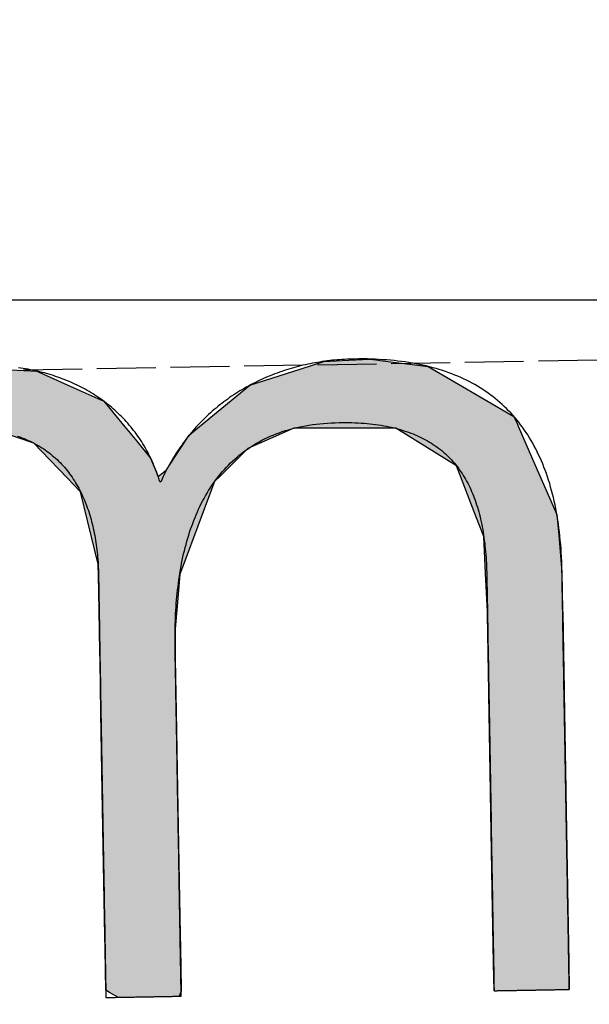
# Model space of a CAD drawing. Extents: x 562 to 7231, y 5667 to 12426.
# Tile 10 of 76: x 3162 to 3211, y 8056 to 8140. Entities that reach past the tile are written whole.
import ezdxf

# ---------------------------------------------------------------- set-up
doc = ezdxf.new("R2010")
doc.units = 0
doc.linetypes.add('GEN3', pattern=[6.25, 5, -1.25])
doc.layers.get('0').update_dxf_attribs({"linetype": 'CONTINUOUS'})
for name, color, linetype in [('3', 6, 'GEN3'), ('5', 3, 'CONTINUOUS'), ('LOGO', 7, 'CONTINUOUS')]:
    doc.layers.add(name, color=color, linetype=linetype)

# ---------------------------------------------------------------- blocks, each defined once
blk = doc.blocks.new('*U38')
at = {"layer": 'LOGO', "color": 30, "linetype": 'CONTINUOUS'}
for p, q in [((2.813, 7.694), (3.015, 7.752)), ((3.015, 7.752), (3.042, 7.759)), ((3.042, 7.759), (3.157, 7.752)), ((3.157, 7.752), (4.045, 7.694)), ((7.287, 7.667), (7.566, 7.752)), ((7.566, 7.752), (7.79, 7.759)), ((7.79, 7.759), (8.127, 7.77)), ((8.127, 7.77), (8.205, 7.759)), ((8.205, 7.759), (8.257, 7.752)), ((8.257, 7.752), (8.845, 7.667)), ((2.06, 7.482), (2.813, 7.694)), ((4.045, 7.694), (4.497, 7.482)), ((6.653, 7.474), (7.287, 7.667)), ((8.845, 7.667), (9.162, 7.474)), ((0.001, 7.533), (0.181, 7.555)), ((0.001, 7.309), (0.001, 7.533)), ((0.845, 7.555), (0.845, 7.533)), ((0.845, 7.533), (0.85, 7.309)), ((1.842, 7.311), (2.06, 7.482)), ((4.497, 7.482), (4.86, 7.311)), ((6.099, 7.034), (6.653, 7.474)), ((9.162, 7.474), (9.885, 7.034)), ((0.001, 7.286), (0.001, 7.309)), ((0.001, 6.803), (0.001, 7.286)), ((0.85, 7.309), (0.85, 7.286)), ((0.85, 7.286), (0.85, 6.803)), ((1.434, 6.99), (1.842, 7.311)), ((4.86, 7.311), (5.115, 6.99)), ((5.98, 6.939), (6.099, 7.034)), ((9.885, 7.034), (9.925, 6.939)), ((1.277, 6.846), (1.316, 6.897)), ((1.316, 6.897), (1.401, 6.964)), ((1.401, 6.964), (1.434, 6.99)), ((2.53, 6.897), (2.292, 6.846)), ((2.84, 6.964), (2.53, 6.897)), ((3.996, 6.812), (3.56, 6.964)), ((5.115, 6.99), (5.136, 6.964)), ((5.136, 6.964), (5.257, 6.812)), ((5.9, 6.876), (5.98, 6.939)), ((7.185, 6.939), (7.036, 6.876)), ((8.433, 6.916), (7.185, 6.939)), ((9.17, 6.443), (8.433, 6.916)), ((9.925, 6.939), (9.934, 6.916)), ((9.934, 6.916), (10.131, 6.443)), ((0.001, 6.712), (0.001, 6.803)), ((0.85, 6.803), (0.85, 6.712)), ((1.046, 6.535), (1.277, 6.846)), ((2.292, 6.846), (1.767, 6.535)), ((4.188, 6.604), (3.996, 6.812)), ((5.257, 6.812), (5.423, 6.604)), ((5.779, 6.698), (5.9, 6.876)), ((7.036, 6.876), (6.617, 6.698)), ((0.001, 6.295), (0.001, 6.712)), ((0.85, 6.712), (0.85, 6.295)), ((5.614, 6.454), (5.779, 6.698)), ((6.617, 6.698), (6.362, 6.454)), ((1.025, 6.507), (1.046, 6.535)), ((1.767, 6.535), (1.75, 6.507)), ((4.399, 6.376), (4.188, 6.604)), ((5.423, 6.604), (5.511, 6.376)), ((0.9, 6.291), (1.025, 6.507)), ((1.75, 6.507), (1.612, 6.291)), ((5.511, 6.376), (5.614, 6.454)), ((6.362, 6.454), (6.28, 6.376)), ((9.397, 5.823), (9.17, 6.443)), ((10.131, 6.443), (10.39, 5.823)), ((0.001, 6.281), (0.001, 6.295)), ((0.001, 5.503), (0.001, 6.281)), ((0.85, 6.295), (0.878, 6.281)), ((0.893, 6.281), (0.9, 6.291)), ((1.606, 6.281), (1.111, 5.503)), ((1.612, 6.291), (1.606, 6.281)), ((4.468, 6.301), (4.399, 6.376)), ((4.557, 6.205), (4.468, 6.301)), ((6.202, 6.301), (6.163, 6.205)), ((6.28, 6.376), (6.202, 6.301)), ((4.757, 5.314), (4.557, 6.205)), ((6.163, 6.205), (5.811, 5.314)), ((9.489, 5.571), (9.397, 5.823)), ((10.39, 5.823), (10.408, 5.571)), ((9.503, 5.116), (9.489, 5.571)), ((10.408, 5.571), (10.44, 5.116)), ((0.001, 5.329), (0.001, 5.503)), ((1.111, 5.503), (1.086, 5.329)), ((0.001, 4.204), (0.001, 5.329)), ((1.086, 5.329), (0.923, 4.204)), ((4.758, 5.172), (4.757, 5.314)), ((5.811, 5.314), (5.754, 5.172)), ((4.759, 4.976), (4.758, 5.172)), ((5.754, 5.172), (5.734, 4.976)), ((9.517, 4.651), (9.503, 5.116)), ((10.44, 5.116), (10.44, 4.651)), ((4.759, 4.505), (4.759, 4.976)), ((5.734, 4.976), (5.686, 4.505)), ((9.518, 4.612), (9.517, 4.651)), ((9.518, 3.669), (9.518, 4.612)), ((10.44, 4.651), (10.44, 4.612)), ((10.44, 4.612), (10.44, 3.669)), ((4.759, 4.232), (4.759, 4.505)), ((5.686, 4.505), (5.683, 4.232)), ((4.759, 4.133), (4.759, 4.232)), ((5.683, 4.232), (5.682, 4.133)), ((0.001, 3.797), (0.001, 4.204)), ((0.923, 4.204), (0.923, 3.797)), ((4.759, 3.491), (4.759, 4.133)), ((5.682, 4.133), (5.682, 3.491)), ((0.001, 2.974), (0.001, 3.797)), ((0.923, 3.797), (0.923, 2.974)), ((9.518, 3.638), (9.518, 3.669)), ((9.518, 2.442), (9.518, 3.638)), ((10.44, 3.669), (10.44, 3.638)), ((10.44, 3.638), (10.44, 2.442)), ((4.759, 2.536), (4.759, 3.491)), ((5.682, 3.491), (5.682, 2.536)), ((0.001, 1.752), (0.001, 2.974)), ((0.923, 2.974), (0.923, 1.752)), ((4.759, 1.85), (4.759, 2.536)), ((5.682, 2.536), (5.682, 1.85)), ((9.518, 2.421), (9.518, 2.442)), ((9.518, 1.24), (9.518, 2.421)), ((10.44, 2.442), (10.44, 2.421)), ((10.44, 2.421), (10.44, 1.24)), ((4.759, 0.756), (4.759, 1.85)), ((5.682, 1.85), (5.682, 0.756)), ((0.001, 0.978), (0.001, 1.752)), ((0.923, 1.752), (0.923, 0.978)), ((9.518, 1.229), (9.518, 1.24)), ((9.518, 0.336), (9.518, 1.229)), ((10.44, 1.24), (10.44, 1.229)), ((10.44, 1.229), (10.44, 0.336)), ((0.001, 0.45), (0.001, 0.978)), ((0.923, 0.978), (0.923, 0.45)), ((4.759, 0.594), (4.759, 0.756)), ((5.682, 0.756), (5.682, 0.594)), ((4.759, 0.089), (4.759, 0.594)), ((5.682, 0.594), (5.682, 0.089)), ((0.001, 0.251), (0.001, 0.45)), ((0.923, 0.45), (0.923, 0.251)), ((0.001, 0.095), (0.001, 0.251)), ((0.923, 0.251), (0.923, 0.095)), ((9.518, 0.333), (9.518, 0.336)), ((9.518, 0), (9.518, 0.333)), ((10.44, 0.336), (10.44, 0.333)), ((10.44, 0.333), (10.44, 0)), ((0.001, 0), (0.001, 0.095)), ((0.923, 0.095), (0.923, 0)), ((4.806, 0.06), (4.759, 0.089)), ((4.904, 0), (4.806, 0.06)), ((5.682, 0.06), (5.659, 0)), ((5.682, 0.089), (5.682, 0.06))]:
    blk.add_line(p, q, dxfattribs=at)
at = {"layer": 'LOGO', "color": 30, "linetype": 'CONTINUOUS', "extrusion": (0, 0, -1)}
for points in [[(-3.015, 7.752), (-4.045, 7.694), (-2.813, 7.694)], [(-3.042, 7.759), (-3.157, 7.752), (-3.015, 7.752)], [(-3.015, 7.752), (-3.157, 7.752), (-4.045, 7.694)], [(-7.566, 7.752), (-8.845, 7.667), (-7.287, 7.667)], [(-7.79, 7.759), (-8.257, 7.752), (-7.566, 7.752)], [(-7.566, 7.752), (-8.257, 7.752), (-8.845, 7.667)], [(-8.127, 7.77), (-8.205, 7.759), (-7.79, 7.759)], [(-7.79, 7.759), (-8.205, 7.759), (-8.257, 7.752)], [(-2.813, 7.694), (-4.497, 7.482), (-2.06, 7.482)], [(-2.813, 7.694), (-4.045, 7.694), (-4.497, 7.482)], [(-7.287, 7.667), (-9.162, 7.474), (-6.653, 7.474)], [(-7.287, 7.667), (-8.845, 7.667), (-9.162, 7.474)], [(-0.181, 7.555), (-0.845, 7.533), (-0.001, 7.533)], [(-0.001, 7.533), (-0.85, 7.309), (-0.001, 7.309)], [(-0.001, 7.533), (-0.845, 7.533), (-0.85, 7.309)], [(-0.181, 7.555), (-0.845, 7.555), (-0.845, 7.533)], [(-2.06, 7.482), (-4.86, 7.311), (-1.842, 7.311)], [(-2.06, 7.482), (-4.497, 7.482), (-4.86, 7.311)], [(-6.653, 7.474), (-9.885, 7.034), (-6.099, 7.034)], [(-6.653, 7.474), (-9.162, 7.474), (-9.885, 7.034)], [(-0.001, 7.309), (-0.85, 7.286), (-0.001, 7.286)], [(-0.001, 7.309), (-0.85, 7.309), (-0.85, 7.286)], [(-0.001, 7.286), (-0.85, 6.803), (-0.001, 6.803)], [(-0.001, 7.286), (-0.85, 7.286), (-0.85, 6.803)], [(-1.842, 7.311), (-5.115, 6.99), (-1.434, 6.99)], [(-1.842, 7.311), (-4.86, 7.311), (-5.115, 6.99)], [(-6.099, 7.034), (-9.925, 6.939), (-5.98, 6.939)], [(-6.099, 7.034), (-9.885, 7.034), (-9.925, 6.939)], [(-1.316, 6.897), (-2.292, 6.846), (-1.277, 6.846)], [(-1.401, 6.964), (-2.53, 6.897), (-1.316, 6.897)], [(-1.316, 6.897), (-2.53, 6.897), (-2.292, 6.846)], [(-1.434, 6.99), (-2.84, 6.964), (-1.401, 6.964)], [(-1.401, 6.964), (-2.84, 6.964), (-2.53, 6.897)], [(-1.434, 6.99), (-2.96, 6.99), (-2.84, 6.964)], [(-2.96, 6.99), (-5.136, 6.964), (-3.56, 6.964)], [(-2.96, 6.99), (-5.115, 6.99), (-5.136, 6.964)], [(-3.56, 6.964), (-5.257, 6.812), (-3.996, 6.812)], [(-3.56, 6.964), (-5.136, 6.964), (-5.257, 6.812)], [(-5.98, 6.939), (-7.036, 6.876), (-5.9, 6.876)], [(-5.98, 6.939), (-7.185, 6.939), (-7.036, 6.876)], [(-7.185, 6.939), (-9.934, 6.916), (-8.433, 6.916)], [(-7.185, 6.939), (-9.925, 6.939), (-9.934, 6.916)], [(-8.433, 6.916), (-10.131, 6.443), (-9.17, 6.443)], [(-8.433, 6.916), (-9.934, 6.916), (-10.131, 6.443)], [(-0.001, 6.803), (-0.85, 6.712), (-0.001, 6.712)], [(-0.001, 6.803), (-0.85, 6.803), (-0.85, 6.712)], [(-1.277, 6.846), (-1.767, 6.535), (-1.046, 6.535)], [(-1.277, 6.846), (-2.292, 6.846), (-1.767, 6.535)], [(-3.996, 6.812), (-5.423, 6.604), (-4.188, 6.604)], [(-3.996, 6.812), (-5.257, 6.812), (-5.423, 6.604)], [(-5.9, 6.876), (-6.617, 6.698), (-5.779, 6.698)], [(-5.9, 6.876), (-7.036, 6.876), (-6.617, 6.698)], [(-0.001, 6.712), (-0.85, 6.295), (-0.001, 6.295)], [(-0.001, 6.712), (-0.85, 6.712), (-0.85, 6.295)], [(-5.779, 6.698), (-6.362, 6.454), (-5.614, 6.454)], [(-5.779, 6.698), (-6.617, 6.698), (-6.362, 6.454)], [(-1.046, 6.535), (-1.75, 6.507), (-1.025, 6.507)], [(-1.046, 6.535), (-1.767, 6.535), (-1.75, 6.507)], [(-4.188, 6.604), (-5.511, 6.376), (-4.399, 6.376)], [(-4.188, 6.604), (-5.423, 6.604), (-5.511, 6.376)], [(-1.025, 6.507), (-1.612, 6.291), (-0.9, 6.291)], [(-1.025, 6.507), (-1.75, 6.507), (-1.612, 6.291)], [(-5.614, 6.454), (-6.28, 6.376), (-5.511, 6.376)], [(-5.614, 6.454), (-6.362, 6.454), (-6.28, 6.376)], [(-9.17, 6.443), (-10.39, 5.823), (-9.397, 5.823)], [(-9.17, 6.443), (-10.131, 6.443), (-10.39, 5.823)], [(-0.001, 6.295), (-0.878, 6.281), (-0.001, 6.281)], [(-0.001, 6.295), (-0.85, 6.295), (-0.878, 6.281)], [(-0.001, 6.281), (-1.111, 5.503), (-0.001, 5.503)], [(-0.001, 6.281), (-1.606, 6.281), (-1.111, 5.503)], [(-0.9, 6.291), (-1.606, 6.281), (-0.893, 6.281)], [(-0.9, 6.291), (-1.612, 6.291), (-1.606, 6.281)], [(-4.399, 6.376), (-6.202, 6.301), (-4.468, 6.301)], [(-4.399, 6.376), (-6.28, 6.376), (-6.202, 6.301)], [(-4.468, 6.301), (-6.163, 6.205), (-4.557, 6.205)], [(-4.468, 6.301), (-6.202, 6.301), (-6.163, 6.205)], [(-4.557, 6.205), (-5.811, 5.314), (-4.757, 5.314)], [(-4.557, 6.205), (-6.163, 6.205), (-5.811, 5.314)], [(-9.397, 5.823), (-10.408, 5.571), (-9.489, 5.571)], [(-9.397, 5.823), (-10.39, 5.823), (-10.408, 5.571)], [(-9.489, 5.571), (-10.44, 5.116), (-9.503, 5.116)], [(-9.489, 5.571), (-10.408, 5.571), (-10.44, 5.116)], [(-0.001, 5.503), (-1.086, 5.329), (-0.001, 5.329)], [(-0.001, 5.503), (-1.111, 5.503), (-1.086, 5.329)], [(-0.001, 5.329), (-0.923, 4.204), (-0.001, 4.204)], [(-0.001, 5.329), (-1.086, 5.329), (-0.923, 4.204)], [(-4.757, 5.314), (-5.754, 5.172), (-4.758, 5.172)], [(-4.757, 5.314), (-5.811, 5.314), (-5.754, 5.172)], [(-4.758, 5.172), (-5.734, 4.976), (-4.759, 4.976)], [(-4.758, 5.172), (-5.754, 5.172), (-5.734, 4.976)], [(-9.503, 5.116), (-10.44, 4.651), (-9.517, 4.651)], [(-9.503, 5.116), (-10.44, 5.116), (-10.44, 4.651)], [(-4.759, 4.976), (-5.686, 4.505), (-4.759, 4.505)], [(-4.759, 4.976), (-5.734, 4.976), (-5.686, 4.505)], [(-9.517, 4.651), (-10.44, 4.612), (-9.518, 4.612)], [(-9.517, 4.651), (-10.44, 4.651), (-10.44, 4.612)], [(-9.518, 4.612), (-10.44, 3.669), (-9.518, 3.669)], [(-9.518, 4.612), (-10.44, 4.612), (-10.44, 3.669)], [(-4.759, 4.505), (-5.683, 4.232), (-4.759, 4.232)], [(-4.759, 4.505), (-5.686, 4.505), (-5.683, 4.232)], [(-4.759, 4.232), (-5.682, 4.133), (-4.759, 4.133)], [(-4.759, 4.232), (-5.683, 4.232), (-5.682, 4.133)], [(-0.001, 4.204), (-0.923, 3.797), (-0.001, 3.797)], [(-0.001, 4.204), (-0.923, 4.204), (-0.923, 3.797)], [(-4.759, 4.133), (-5.682, 3.491), (-4.759, 3.491)], [(-4.759, 4.133), (-5.682, 4.133), (-5.682, 3.491)], [(-0.001, 3.797), (-0.923, 2.974), (-0.001, 2.974)], [(-0.001, 3.797), (-0.923, 3.797), (-0.923, 2.974)], [(-9.518, 3.669), (-10.44, 3.638), (-9.518, 3.638)], [(-9.518, 3.669), (-10.44, 3.669), (-10.44, 3.638)], [(-9.518, 3.638), (-10.44, 2.442), (-9.518, 2.442)], [(-9.518, 3.638), (-10.44, 3.638), (-10.44, 2.442)], [(-4.759, 3.491), (-5.682, 2.536), (-4.759, 2.536)], [(-4.759, 3.491), (-5.682, 3.491), (-5.682, 2.536)], [(-0.001, 2.974), (-0.923, 1.752), (-0.001, 1.752)], [(-0.001, 2.974), (-0.923, 2.974), (-0.923, 1.752)], [(-4.759, 2.536), (-5.682, 1.85), (-4.759, 1.85)], [(-4.759, 2.536), (-5.682, 2.536), (-5.682, 1.85)], [(-9.518, 2.442), (-10.44, 2.421), (-9.518, 2.421)], [(-9.518, 2.442), (-10.44, 2.442), (-10.44, 2.421)], [(-9.518, 2.421), (-10.44, 1.24), (-9.518, 1.24)], [(-9.518, 2.421), (-10.44, 2.421), (-10.44, 1.24)], [(-4.759, 1.85), (-5.682, 0.756), (-4.759, 0.756)], [(-4.759, 1.85), (-5.682, 1.85), (-5.682, 0.756)], [(-0.001, 1.752), (-0.923, 0.978), (-0.001, 0.978)], [(-0.001, 1.752), (-0.923, 1.752), (-0.923, 0.978)], [(-9.518, 1.24), (-10.44, 1.229), (-9.518, 1.229)], [(-9.518, 1.24), (-10.44, 1.24), (-10.44, 1.229)], [(-9.518, 1.229), (-10.44, 0.336), (-9.518, 0.336)], [(-9.518, 1.229), (-10.44, 1.229), (-10.44, 0.336)], [(-0.001, 0.978), (-0.923, 0.45), (-0.001, 0.45)], [(-0.001, 0.978), (-0.923, 0.978), (-0.923, 0.45)], [(-4.759, 0.756), (-5.682, 0.594), (-4.759, 0.594)], [(-4.759, 0.756), (-5.682, 0.756), (-5.682, 0.594)], [(-4.759, 0.594), (-5.682, 0.089), (-4.759, 0.089)], [(-4.759, 0.594), (-5.682, 0.594), (-5.682, 0.089)], [(-0.001, 0.45), (-0.923, 0.251), (-0.001, 0.251)], [(-0.001, 0.45), (-0.923, 0.45), (-0.923, 0.251)], [(-0.001, 0.251), (-0.923, 0.095), (-0.001, 0.095)], [(-0.001, 0.251), (-0.923, 0.251), (-0.923, 0.095)], [(-9.518, 0.336), (-10.44, 0.333), (-9.518, 0.333)], [(-9.518, 0.336), (-10.44, 0.336), (-10.44, 0.333)], [(-9.518, 0.333), (-10.44, 0), (-9.518, 0)], [(-9.518, 0.333), (-10.44, 0.333), (-10.44, 0)], [(-0.001, 0.095), (-0.923, 0), (-0.001, 0)], [(-0.001, 0.095), (-0.923, 0.095), (-0.923, 0)], [(-4.759, 0.089), (-5.682, 0.06), (-4.806, 0.06)], [(-4.759, 0.089), (-5.682, 0.089), (-5.682, 0.06)], [(-4.806, 0.06), (-5.659, 0), (-4.904, 0)], [(-4.806, 0.06), (-5.682, 0.06), (-5.659, 0)]]:
    blk.add_solid(points, dxfattribs=at)
blk = doc.blocks.new('KLAUS')
at = {"layer": 'LOGO'}
blk.add_polyline3d([(3.796, 6.901, 0), (3.823, 6.891, 0), (3.849, 6.881, 0), (3.876, 6.87, 0), (3.901, 6.859, 0), (3.926, 6.847, 0), (3.951, 6.835, 0), (3.976, 6.823, 0), (4, 6.81, 0), (4.023, 6.796, 0), (4.047, 6.783, 0), (4.069, 6.768, 0), (4.092, 6.754, 0), (4.114, 6.739, 0), (4.135, 6.724, 0), (4.156, 6.708, 0), (4.177, 6.692, 0), (4.197, 6.675, 0), (4.217, 6.658, 0), (4.237, 6.641, 0), (4.256, 6.623, 0), (4.275, 6.605, 0), (4.293, 6.587, 0), (4.311, 6.568, 0), (4.329, 6.549, 0), (4.346, 6.53, 0), (4.363, 6.51, 0), (4.379, 6.49, 0), (4.395, 6.47, 0), (4.411, 6.449, 0), (4.426, 6.428, 0), (4.441, 6.407, 0), (4.456, 6.385, 0), (4.47, 6.363, 0), (4.484, 6.341, 0), (4.497, 6.318, 0), (4.51, 6.295, 0), (4.523, 6.272, 0), (4.535, 6.248, 0), (4.547, 6.225, 0), (4.559, 6.2, 0), (4.57, 6.176, 0), (4.581, 6.152, 0), (4.592, 6.127, 0), (4.602, 6.102, 0), (4.612, 6.076, 0), (4.622, 6.05, 0), (4.631, 6.025, 0), (4.64, 5.998, 0), (4.649, 5.972, 0), (4.657, 5.945, 0), (4.665, 5.918, 0), (4.672, 5.891, 0), (4.679, 5.864, 0), (4.686, 5.837, 0), (4.693, 5.809, 0), (4.699, 5.781, 0), (4.705, 5.753, 0), (4.711, 5.724, 0), (4.716, 5.696, 0), (4.721, 5.667, 0), (4.726, 5.638, 0), (4.73, 5.609, 0), (4.734, 5.58, 0), (4.738, 5.55, 0), (4.741, 5.52, 0), (4.745, 5.491, 0), (4.747, 5.461, 0), (4.75, 5.43, 0), (4.752, 5.4, 0), (4.754, 5.37, 0), (4.756, 5.339, 0), (4.757, 5.308, 0), (4.758, 5.277, 0), (4.759, 5.246, 0), (4.76, 5.215, 0), (4.76, 5.184, 0), (4.76, 5.153, 0), (4.759, 5.124, 0), (4.759, 5.122, 0), (4.759, 5.117, 0), (4.759, 5.109, 0), (4.759, 5.098, 0), (4.759, 5.084, 0), (4.759, 5.067, 0), (4.759, 5.047, 0), (4.759, 5.024, 0), (4.759, 4.999, 0), (4.759, 4.971, 0), (4.759, 4.94, 0), (4.759, 4.907, 0), (4.759, 4.872, 0), (4.759, 4.834, 0), (4.759, 4.794, 0), (4.759, 4.751, 0), (4.759, 4.707, 0), (4.759, 4.66, 0), (4.759, 4.611, 0), (4.759, 4.561, 0), (4.759, 4.508, 0), (4.759, 4.454, 0), (4.759, 4.397, 0), (4.759, 4.34, 0), (4.759, 4.28, 0), (4.759, 4.219, 0), (4.759, 4.156, 0), (4.759, 4.092, 0), (4.759, 4.027, 0), (4.759, 3.96, 0), (4.759, 3.892, 0), (4.759, 3.823, 0), (4.759, 3.753, 0), (4.759, 3.682, 0), (4.759, 3.61, 0), (4.759, 3.536, 0), (4.759, 3.463, 0), (4.759, 3.388, 0), (4.759, 3.312, 0), (4.759, 3.236, 0), (4.759, 3.16, 0), (4.759, 3.082, 0), (4.759, 3.005, 0), (4.759, 2.927, 0), (4.759, 2.849, 0), (4.759, 2.77, 0), (4.759, 2.691, 0), (4.759, 2.613, 0), (4.759, 2.534, 0), (4.759, 2.455, 0), (4.759, 2.376, 0), (4.759, 2.298, 0), (4.759, 2.219, 0), (4.759, 2.141, 0), (4.759, 2.063, 0), (4.759, 1.986, 0), (4.759, 1.909, 0), (4.759, 1.833, 0), (4.759, 1.757, 0), (4.759, 1.682, 0), (4.759, 1.608, 0), (4.759, 1.535, 0), (4.759, 1.462, 0), (4.759, 1.391, 0), (4.759, 1.32, 0), (4.759, 1.251, 0), (4.759, 1.183, 0), (4.759, 1.116, 0), (4.759, 1.05, 0), (4.759, 0.985, 0), (4.759, 0.922, 0), (4.759, 0.861, 0), (4.759, 0.801, 0), (4.759, 0.743, 0), (4.759, 0.686, 0), (4.759, 0.631, 0), (4.759, 0.578, 0), (4.759, 0.527, 0), (4.759, 0.478, 0), (4.759, 0.43, 0), (4.759, 0.385, 0), (4.759, 0.342, 0), (4.759, 0.301, 0), (4.759, 0.263, 0), (4.759, 0.227, 0), (4.759, 0.193, 0), (4.759, 0.162, 0), (4.759, 0.133, 0), (4.759, 0.107, 0), (4.759, 0.083, 0), (4.759, 0.063, 0), (4.759, 0.045, 0), (4.759, 0.03, 0), (4.759, 0.018, 0), (4.759, 0.009, 0), (4.759, 0.003, 0), (4.759, 0, 0), (4.76, 0, 0), (4.76, 0, 0), (4.761, 0, 0), (4.763, 0, 0), (4.765, 0, 0), (4.768, 0, 0), (4.772, 0, 0), (4.775, 0, 0), (4.78, 0, 0), (4.785, 0, 0), (4.79, 0, 0), (4.796, 0, 0), (4.802, 0, 0), (4.808, 0, 0), (4.815, 0, 0), (4.823, 0, 0), (4.831, 0, 0), (4.839, 0, 0), (4.848, 0, 0), (4.856, 0, 0), (4.866, 0, 0), (4.875, 0, 0), (4.885, 0, 0), (4.896, 0, 0), (4.906, 0, 0), (4.917, 0, 0), (4.928, 0, 0), (4.94, 0, 0), (4.951, 0, 0), (4.963, 0, 0), (4.975, 0, 0), (4.988, 0, 0), (5, 0, 0), (5.013, 0, 0), (5.026, 0, 0), (5.039, 0, 0), (5.052, 0, 0), (5.066, 0, 0), (5.079, 0, 0), (5.093, 0, 0), (5.106, 0, 0), (5.12, 0, 0), (5.134, 0, 0), (5.148, 0, 0), (5.162, 0, 0), (5.176, 0, 0), (5.191, 0, 0), (5.205, 0, 0), (5.219, 0, 0), (5.233, 0, 0), (5.247, 0, 0), (5.261, 0, 0), (5.276, 0, 0), (5.29, 0, 0), (5.304, 0, 0), (5.318, 0, 0), (5.332, 0, 0), (5.345, 0, 0), (5.359, 0, 0), (5.373, 0, 0), (5.386, 0, 0), (5.399, 0, 0), (5.412, 0, 0), (5.425, 0, 0), (5.438, 0, 0), (5.451, 0, 0), (5.463, 0, 0), (5.475, 0, 0), (5.487, 0, 0), (5.499, 0, 0), (5.51, 0, 0), (5.522, 0, 0), (5.532, 0, 0), (5.543, 0, 0), (5.553, 0, 0), (5.564, 0, 0), (5.573, 0, 0), (5.583, 0, 0), (5.592, 0, 0), (5.6, 0, 0), (5.609, 0, 0), (5.617, 0, 0), (5.624, 0, 0), (5.631, 0, 0), (5.638, 0, 0), (5.644, 0, 0), (5.65, 0, 0), (5.655, 0, 0), (5.66, 0, 0), (5.665, 0, 0), (5.669, 0, 0), (5.672, 0, 0), (5.675, 0, 0), (5.678, 0, 0), (5.68, 0, 0), (5.681, 0, 0), (5.682, 0, 0), (5.682, 0, 0), (5.682, 0.001, 0), (5.682, 0.006, 0), (5.682, 0.013, 0), (5.682, 0.022, 0), (5.682, 0.034, 0), (5.682, 0.048, 0), (5.682, 0.065, 0), (5.682, 0.084, 0), (5.682, 0.105, 0), (5.682, 0.129, 0), (5.682, 0.154, 0), (5.682, 0.182, 0), (5.682, 0.212, 0), (5.682, 0.243, 0), (5.682, 0.277, 0), (5.682, 0.312, 0), (5.682, 0.35, 0), (5.682, 0.389, 0), (5.682, 0.429, 0), (5.682, 0.472, 0), (5.682, 0.516, 0), (5.682, 0.561, 0), (5.682, 0.608, 0), (5.682, 0.656, 0), (5.682, 0.706, 0), (5.682, 0.757, 0), (5.682, 0.809, 0), (5.682, 0.863, 0), (5.682, 0.918, 0), (5.682, 0.973, 0), (5.682, 1.03, 0), (5.682, 1.088, 0), (5.682, 1.146, 0), (5.682, 1.206, 0), (5.682, 1.266, 0), (5.682, 1.327, 0), (5.682, 1.389, 0), (5.682, 1.451, 0), (5.682, 1.514, 0), (5.682, 1.578, 0), (5.682, 1.642, 0), (5.682, 1.706, 0), (5.682, 1.771, 0), (5.682, 1.836, 0), (5.682, 1.901, 0), (5.682, 1.967, 0), (5.682, 2.032, 0), (5.682, 2.098, 0), (5.682, 2.164, 0), (5.682, 2.23, 0), (5.682, 2.295, 0), (5.682, 2.361, 0), (5.682, 2.426, 0), (5.682, 2.491, 0), (5.682, 2.556, 0), (5.682, 2.621, 0), (5.682, 2.685, 0), (5.682, 2.748, 0), (5.682, 2.811, 0), (5.682, 2.874, 0), (5.682, 2.936, 0), (5.682, 2.997, 0), (5.682, 3.057, 0), (5.682, 3.117, 0), (5.682, 3.176, 0), (5.682, 3.234, 0), (5.682, 3.291, 0), (5.682, 3.346, 0), (5.682, 3.401, 0), (5.682, 3.455, 0), (5.682, 3.507, 0), (5.682, 3.559, 0), (5.682, 3.609, 0), (5.682, 3.657, 0), (5.682, 3.704, 0), (5.682, 3.75, 0), (5.682, 3.794, 0), (5.682, 3.837, 0), (5.682, 3.878, 0), (5.682, 3.917, 0), (5.682, 3.955, 0), (5.682, 3.991, 0), (5.682, 4.025, 0), (5.682, 4.057, 0), (5.682, 4.087, 0), (5.682, 4.115, 0), (5.682, 4.141, 0), (5.682, 4.165, 0), (5.682, 4.187, 0), (5.682, 4.206, 0), (5.682, 4.223, 0), (5.682, 4.238, 0), (5.682, 4.25, 0), (5.682, 4.26, 0), (5.682, 4.268, 0), (5.682, 4.273, 0), (5.682, 4.275, 0), (5.682, 4.304, 0), (5.682, 4.347, 0), (5.683, 4.39, 0), (5.684, 4.433, 0), (5.685, 4.476, 0), (5.687, 4.519, 0), (5.688, 4.562, 0), (5.691, 4.604, 0), (5.693, 4.647, 0), (5.696, 4.689, 0), (5.699, 4.732, 0), (5.703, 4.774, 0), (5.706, 4.816, 0), (5.71, 4.858, 0), (5.715, 4.899, 0), (5.72, 4.941, 0), (5.725, 4.982, 0), (5.731, 5.023, 0), (5.737, 5.064, 0), (5.743, 5.105, 0), (5.75, 5.145, 0), (5.757, 5.186, 0), (5.764, 5.226, 0), (5.772, 5.266, 0), (5.78, 5.305, 0), (5.789, 5.345, 0), (5.798, 5.384, 0), (5.807, 5.422, 0), (5.817, 5.461, 0), (5.827, 5.499, 0), (5.838, 5.537, 0), (5.849, 5.575, 0), (5.861, 5.612, 0), (5.873, 5.649, 0), (5.885, 5.686, 0), (5.898, 5.722, 0), (5.911, 5.758, 0), (5.925, 5.794, 0), (5.939, 5.829, 0), (5.954, 5.864, 0), (5.969, 5.899, 0), (5.984, 5.933, 0), (6, 5.967, 0), (6.017, 6, 0), (6.034, 6.034, 0), (6.051, 6.066, 0), (6.069, 6.098, 0), (6.088, 6.13, 0), (6.107, 6.161, 0), (6.126, 6.192, 0), (6.146, 6.223, 0), (6.167, 6.253, 0), (6.188, 6.282, 0), (6.209, 6.311, 0), (6.231, 6.34, 0), (6.254, 6.368, 0), (6.277, 6.396, 0), (6.301, 6.423, 0), (6.325, 6.449, 0), (6.35, 6.475, 0), (6.375, 6.501, 0), (6.401, 6.526, 0), (6.427, 6.55, 0), (6.454, 6.574, 0), (6.482, 6.597, 0), (6.51, 6.62, 0), (6.539, 6.642, 0), (6.568, 6.664, 0), (6.598, 6.685, 0), (6.629, 6.705, 0), (6.66, 6.725, 0), (6.691, 6.744, 0), (6.724, 6.762, 0), (6.757, 6.78, 0), (6.79, 6.798, 0), (6.824, 6.814, 0), (6.859, 6.83, 0), (6.894, 6.845, 0), (6.93, 6.86, 0), (6.967, 6.874, 0), (7.004, 6.887, 0), (7.042, 6.9, 0), (7.081, 6.911, 0), (7.12, 6.922, 0), (7.16, 6.933, 0), (7.201, 6.942, 0), (7.242, 6.951, 0), (7.284, 6.959, 0), (7.326, 6.967, 0), (7.37, 6.974, 0), (7.414, 6.979, 0), (7.458, 6.984, 0), (7.504, 6.989, 0), (7.55, 6.992, 0), (7.596, 6.995, 0), (7.644, 6.997, 0), (7.692, 6.998, 0), (7.739, 6.998, 0), (7.78, 6.998, 0), (7.819, 6.997, 0), (7.858, 6.996, 0), (7.897, 6.995, 0), (7.935, 6.993, 0), (7.973, 6.99, 0), (8.01, 6.987, 0), (8.046, 6.984, 0), (8.082, 6.98, 0), (8.118, 6.976, 0), (8.153, 6.972, 0), (8.187, 6.967, 0), (8.221, 6.962, 0), (8.254, 6.956, 0), (8.287, 6.95, 0), (8.32, 6.943, 0), (8.352, 6.936, 0), (8.383, 6.929, 0), (8.414, 6.921, 0), (8.445, 6.912, 0), (8.475, 6.904, 0), (8.504, 6.895, 0), (8.533, 6.885, 0), (8.562, 6.875, 0), (8.59, 6.865, 0), (8.617, 6.854, 0), (8.644, 6.843, 0), (8.671, 6.832, 0), (8.697, 6.82, 0), (8.723, 6.808, 0), (8.748, 6.795, 0), (8.773, 6.782, 0), (8.797, 6.768, 0), (8.821, 6.754, 0), (8.845, 6.74, 0), (8.868, 6.725, 0), (8.89, 6.71, 0), (8.912, 6.694, 0), (8.934, 6.678, 0), (8.955, 6.662, 0), (8.976, 6.645, 0), (8.996, 6.628, 0), (9.016, 6.611, 0), (9.036, 6.593, 0), (9.055, 6.574, 0), (9.073, 6.555, 0), (9.092, 6.536, 0), (9.109, 6.517, 0), (9.127, 6.497, 0), (9.144, 6.477, 0), (9.16, 6.456, 0), (9.176, 6.435, 0), (9.192, 6.413, 0), (9.207, 6.391, 0), (9.222, 6.369, 0), (9.237, 6.347, 0), (9.251, 6.323, 0), (9.265, 6.3, 0), (9.278, 6.276, 0), (9.291, 6.252, 0), (9.304, 6.227, 0), (9.316, 6.202, 0), (9.327, 6.177, 0), (9.339, 6.151, 0), (9.35, 6.125, 0), (9.361, 6.099, 0), (9.371, 6.072, 0), (9.381, 6.045, 0), (9.39, 6.017, 0), (9.399, 5.989, 0), (9.408, 5.961, 0), (9.417, 5.932, 0), (9.425, 5.903, 0), (9.433, 5.873, 0), (9.44, 5.843, 0), (9.447, 5.813, 0), (9.454, 5.782, 0), (9.46, 5.751, 0), (9.466, 5.72, 0), (9.472, 5.688, 0), (9.477, 5.656, 0), (9.482, 5.623, 0), (9.487, 5.59, 0), (9.491, 5.557, 0), (9.495, 5.523, 0), (9.499, 5.489, 0), (9.502, 5.455, 0), (9.505, 5.42, 0), (9.508, 5.385, 0), (9.51, 5.35, 0), (9.512, 5.314, 0), (9.514, 5.278, 0), (9.515, 5.241, 0), (9.516, 5.204, 0), (9.517, 5.167, 0), (9.518, 5.129, 0), (9.518, 5.091, 0), (9.518, 5.08, 0), (9.518, 5.076, 0), (9.518, 5.069, 0), (9.518, 5.059, 0), (9.518, 5.046, 0), (9.518, 5.03, 0), (9.518, 5.011, 0), (9.518, 4.99, 0), (9.518, 4.966, 0), (9.518, 4.939, 0), (9.518, 4.91, 0), (9.518, 4.878, 0), (9.518, 4.844, 0), (9.518, 4.807, 0), (9.518, 4.768, 0), (9.518, 4.727, 0), (9.518, 4.683, 0), (9.518, 4.638, 0), (9.518, 4.59, 0), (9.518, 4.541, 0), (9.518, 4.49, 0), (9.518, 4.436, 0), (9.518, 4.381, 0), (9.518, 4.325, 0), (9.518, 4.266, 0), (9.518, 4.206, 0), (9.518, 4.145, 0), (9.518, 4.082, 0), (9.518, 4.017, 0), (9.518, 3.952, 0), (9.518, 3.885, 0), (9.518, 3.817, 0), (9.518, 3.748, 0), (9.518, 3.677, 0), (9.518, 3.606, 0), (9.518, 3.534, 0), (9.518, 3.461, 0), (9.518, 3.387, 0), (9.518, 3.313, 0), (9.518, 3.237, 0), (9.518, 3.162, 0), (9.518, 3.085, 0), (9.518, 3.009, 0), (9.518, 2.931, 0), (9.518, 2.854, 0), (9.518, 2.776, 0), (9.518, 2.698, 0), (9.518, 2.62, 0), (9.518, 2.542, 0), (9.518, 2.464, 0), (9.518, 2.386, 0), (9.518, 2.308, 0), (9.518, 2.23, 0), (9.518, 2.152, 0), (9.518, 2.075, 0), (9.518, 1.998, 0), (9.518, 1.922, 0), (9.518, 1.846, 0), (9.518, 1.771, 0), (9.518, 1.696, 0), (9.518, 1.622, 0), (9.518, 1.549, 0), (9.518, 1.477, 0), (9.518, 1.406, 0), (9.518, 1.336, 0), (9.518, 1.266, 0), (9.518, 1.198, 0), (9.518, 1.131, 0), (9.518, 1.066, 0), (9.518, 1.001, 0), (9.518, 0.938, 0), (9.518, 0.877, 0), (9.518, 0.817, 0), (9.518, 0.758, 0), (9.518, 0.701, 0), (9.518, 0.646, 0), (9.518, 0.593, 0), (9.518, 0.541, 0), (9.518, 0.492, 0), (9.518, 0.444, 0), (9.518, 0.399, 0), (9.518, 0.355, 0), (9.518, 0.314, 0), (9.518, 0.275, 0), (9.518, 0.238, 0), (9.518, 0.204, 0), (9.518, 0.172, 0), (9.518, 0.142, 0), (9.518, 0.115, 0), (9.518, 0.091, 0), (9.518, 0.07, 0), (9.518, 0.051, 0), (9.518, 0.035, 0), (9.518, 0.022, 0), (9.518, 0.012, 0), (9.518, 0.004, 0), (9.518, 0, 0), (9.518, 0, 0), (9.518, 0, 0), (9.519, 0, 0), (9.521, 0, 0), (9.523, 0, 0), (9.526, 0, 0), (9.529, 0, 0), (9.532, 0, 0), (9.537, 0, 0), (9.541, 0, 0), (9.546, 0, 0), (9.552, 0, 0), (9.558, 0, 0), (9.564, 0, 0), (9.571, 0, 0), (9.579, 0, 0), (9.586, 0, 0), (9.594, 0, 0), (9.603, 0, 0), (9.612, 0, 0), (9.621, 0, 0), (9.63, 0, 0), (9.64, 0, 0), (9.65, 0, 0), (9.661, 0, 0), (9.671, 0, 0), (9.682, 0, 0), (9.694, 0, 0), (9.705, 0, 0), (9.717, 0, 0), (9.729, 0, 0), (9.741, 0, 0), (9.754, 0, 0), (9.767, 0, 0), (9.779, 0, 0), (9.792, 0, 0), (9.806, 0, 0), (9.819, 0, 0), (9.832, 0, 0), (9.846, 0, 0), (9.86, 0, 0), (9.874, 0, 0), (9.887, 0, 0), (9.901, 0, 0), (9.915, 0, 0), (9.93, 0, 0), (9.944, 0, 0), (9.958, 0, 0), (9.972, 0, 0), (9.986, 0, 0), (10.001, 0, 0), (10.015, 0, 0), (10.029, 0, 0), (10.043, 0, 0), (10.057, 0, 0), (10.071, 0, 0), (10.085, 0, 0), (10.099, 0, 0), (10.112, 0, 0), (10.126, 0, 0), (10.139, 0, 0), (10.153, 0, 0), (10.166, 0, 0), (10.179, 0, 0), (10.192, 0, 0), (10.204, 0, 0), (10.217, 0, 0), (10.229, 0, 0), (10.241, 0, 0), (10.253, 0, 0), (10.265, 0, 0), (10.276, 0, 0), (10.287, 0, 0), (10.298, 0, 0), (10.308, 0, 0), (10.318, 0, 0), (10.328, 0, 0), (10.338, 0, 0), (10.347, 0, 0), (10.356, 0, 0), (10.364, 0, 0), (10.372, 0, 0), (10.38, 0, 0), (10.387, 0, 0), (10.394, 0, 0), (10.4, 0, 0), (10.406, 0, 0), (10.412, 0, 0), (10.417, 0, 0), (10.422, 0, 0), (10.426, 0, 0), (10.43, 0, 0), (10.433, 0, 0), (10.435, 0, 0), (10.437, 0, 0), (10.439, 0, 0), (10.44, 0, 0), (10.44, 0, 0), (10.44, 0, 0), (10.44, 0.005, 0), (10.44, 0.012, 0), (10.44, 0.022, 0), (10.44, 0.035, 0), (10.44, 0.051, 0), (10.44, 0.07, 0), (10.44, 0.092, 0), (10.44, 0.116, 0), (10.44, 0.143, 0), (10.44, 0.173, 0), (10.44, 0.205, 0), (10.44, 0.24, 0), (10.44, 0.277, 0), (10.44, 0.317, 0), (10.44, 0.358, 0), (10.44, 0.402, 0), (10.44, 0.448, 0), (10.44, 0.496, 0), (10.44, 0.546, 0), (10.44, 0.598, 0), (10.44, 0.652, 0), (10.44, 0.707, 0), (10.44, 0.765, 0), (10.44, 0.824, 0), (10.44, 0.884, 0), (10.44, 0.946, 0), (10.44, 1.01, 0), (10.44, 1.075, 0), (10.44, 1.141, 0), (10.44, 1.209, 0), (10.44, 1.277, 0), (10.44, 1.347, 0), (10.44, 1.418, 0), (10.44, 1.49, 0), (10.44, 1.563, 0), (10.44, 1.636, 0), (10.44, 1.711, 0), (10.44, 1.786, 0), (10.44, 1.862, 0), (10.44, 1.938, 0), (10.44, 2.015, 0), (10.44, 2.093, 0), (10.44, 2.171, 0), (10.44, 2.249, 0), (10.44, 2.327, 0), (10.44, 2.406, 0), (10.44, 2.485, 0), (10.44, 2.564, 0), (10.44, 2.643, 0), (10.44, 2.721, 0), (10.44, 2.8, 0), (10.44, 2.878, 0), (10.44, 2.957, 0), (10.44, 3.034, 0), (10.44, 3.112, 0), (10.44, 3.189, 0), (10.44, 3.265, 0), (10.44, 3.341, 0), (10.44, 3.416, 0), (10.44, 3.491, 0), (10.44, 3.564, 0), (10.44, 3.637, 0), (10.44, 3.709, 0), (10.44, 3.78, 0), (10.44, 3.85, 0), (10.44, 3.918, 0), (10.44, 3.986, 0), (10.44, 4.052, 0), (10.44, 4.117, 0), (10.44, 4.18, 0), (10.44, 4.242, 0), (10.44, 4.303, 0), (10.44, 4.362, 0), (10.44, 4.419, 0), (10.44, 4.475, 0), (10.44, 4.528, 0), (10.44, 4.58, 0), (10.44, 4.63, 0), (10.44, 4.678, 0), (10.44, 4.724, 0), (10.44, 4.768, 0), (10.44, 4.809, 0), (10.44, 4.848, 0), (10.44, 4.885, 0), (10.44, 4.92, 0), (10.44, 4.952, 0), (10.44, 4.982, 0), (10.44, 5.009, 0), (10.44, 5.033, 0), (10.44, 5.055, 0), (10.44, 5.073, 0), (10.44, 5.089, 0), (10.44, 5.102, 0), (10.44, 5.112, 0), (10.44, 5.119, 0), (10.44, 5.123, 0), (10.44, 5.14, 0), (10.44, 5.194, 0), (10.439, 5.248, 0), (10.438, 5.302, 0), (10.435, 5.354, 0), (10.433, 5.407, 0), (10.43, 5.458, 0), (10.426, 5.509, 0), (10.422, 5.56, 0), (10.417, 5.61, 0), (10.412, 5.659, 0), (10.406, 5.708, 0), (10.4, 5.756, 0), (10.393, 5.803, 0), (10.386, 5.85, 0), (10.378, 5.897, 0), (10.37, 5.943, 0), (10.361, 5.988, 0), (10.351, 6.032, 0), (10.341, 6.077, 0), (10.33, 6.12, 0), (10.319, 6.163, 0), (10.308, 6.205, 0), (10.296, 6.247, 0), (10.283, 6.288, 0), (10.27, 6.329, 0), (10.256, 6.369, 0), (10.242, 6.409, 0), (10.227, 6.448, 0), (10.212, 6.486, 0), (10.196, 6.524, 0), (10.179, 6.561, 0), (10.162, 6.598, 0), (10.145, 6.634, 0), (10.127, 6.669, 0), (10.109, 6.704, 0), (10.09, 6.739, 0), (10.07, 6.772, 0), (10.05, 6.806, 0), (10.029, 6.838, 0), (10.008, 6.87, 0), (9.987, 6.902, 0), (9.965, 6.933, 0), (9.942, 6.963, 0), (9.919, 6.993, 0), (9.895, 7.022, 0), (9.871, 7.051, 0), (9.846, 7.079, 0), (9.821, 7.107, 0), (9.795, 7.134, 0), (9.768, 7.16, 0), (9.742, 7.186, 0), (9.714, 7.212, 0), (9.686, 7.236, 0), (9.658, 7.26, 0), (9.629, 7.284, 0), (9.599, 7.307, 0), (9.569, 7.33, 0), (9.539, 7.352, 0), (9.508, 7.373, 0), (9.476, 7.394, 0), (9.444, 7.414, 0), (9.412, 7.434, 0), (9.379, 7.453, 0), (9.345, 7.472, 0), (9.311, 7.49, 0), (9.276, 7.507, 0), (9.241, 7.524, 0), (9.205, 7.54, 0), (9.169, 7.556, 0), (9.132, 7.572, 0), (9.095, 7.586, 0), (9.057, 7.6, 0), (9.019, 7.614, 0), (8.98, 7.627, 0), (8.941, 7.639, 0), (8.901, 7.651, 0), (8.861, 7.663, 0), (8.82, 7.674, 0), (8.778, 7.684, 0), (8.737, 7.694, 0), (8.694, 7.703, 0), (8.651, 7.711, 0), (8.608, 7.719, 0), (8.564, 7.727, 0), (8.52, 7.734, 0), (8.475, 7.74, 0), (8.429, 7.746, 0), (8.383, 7.751, 0), (8.337, 7.756, 0), (8.29, 7.76, 0), (8.242, 7.764, 0), (8.194, 7.767, 0), (8.146, 7.77, 0), (8.097, 7.772, 0), (8.047, 7.773, 0), (7.997, 7.774, 0), (7.946, 7.774, 0), (7.912, 7.774, 0), (7.881, 7.774, 0), (7.851, 7.773, 0), (7.82, 7.772, 0), (7.79, 7.771, 0), (7.759, 7.769, 0), (7.729, 7.767, 0), (7.698, 7.765, 0), (7.668, 7.763, 0), (7.638, 7.76, 0), (7.608, 7.757, 0), (7.578, 7.753, 0), (7.547, 7.749, 0), (7.517, 7.745, 0), (7.487, 7.741, 0), (7.458, 7.736, 0), (7.428, 7.731, 0), (7.398, 7.726, 0), (7.368, 7.72, 0), (7.339, 7.714, 0), (7.309, 7.708, 0), (7.28, 7.702, 0), (7.251, 7.695, 0), (7.222, 7.688, 0), (7.192, 7.68, 0), (7.163, 7.672, 0), (7.135, 7.664, 0), (7.106, 7.656, 0), (7.077, 7.647, 0), (7.049, 7.638, 0), (7.02, 7.629, 0), (6.992, 7.619, 0), (6.964, 7.609, 0), (6.935, 7.599, 0), (6.907, 7.588, 0), (6.88, 7.577, 0), (6.852, 7.566, 0), (6.824, 7.555, 0), (6.797, 7.543, 0), (6.77, 7.531, 0), (6.743, 7.518, 0), (6.716, 7.505, 0), (6.689, 7.492, 0), (6.662, 7.479, 0), (6.636, 7.465, 0), (6.609, 7.451, 0), (6.583, 7.437, 0), (6.557, 7.422, 0), (6.531, 7.407, 0), (6.505, 7.392, 0), (6.48, 7.376, 0), (6.454, 7.36, 0), (6.429, 7.344, 0), (6.404, 7.328, 0), (6.38, 7.311, 0), (6.355, 7.294, 0), (6.33, 7.276, 0), (6.306, 7.258, 0), (6.282, 7.24, 0), (6.258, 7.222, 0), (6.235, 7.203, 0), (6.211, 7.184, 0), (6.188, 7.165, 0), (6.165, 7.145, 0), (6.142, 7.125, 0), (6.12, 7.105, 0), (6.098, 7.084, 0), (6.075, 7.063, 0), (6.053, 7.042, 0), (6.032, 7.02, 0), (6.01, 6.998, 0), (5.989, 6.976, 0), (5.968, 6.953, 0), (5.948, 6.931, 0), (5.927, 6.907, 0), (5.907, 6.884, 0), (5.887, 6.86, 0), (5.867, 6.836, 0), (5.848, 6.811, 0), (5.829, 6.787, 0), (5.81, 6.761, 0), (5.791, 6.736, 0), (5.773, 6.71, 0), (5.754, 6.684, 0), (5.737, 6.658, 0), (5.719, 6.631, 0), (5.702, 6.604, 0), (5.685, 6.577, 0), (5.668, 6.549, 0), (5.652, 6.521, 0), (5.635, 6.493, 0), (5.62, 6.464, 0), (5.604, 6.435, 0), (5.589, 6.406, 0), (5.574, 6.376, 0), (5.559, 6.346, 0), (5.545, 6.316, 0), (5.533, 6.306, 0), (5.524, 6.336, 0), (5.514, 6.366, 0), (5.505, 6.396, 0), (5.495, 6.425, 0), (5.484, 6.454, 0), (5.474, 6.483, 0), (5.462, 6.511, 0), (5.451, 6.54, 0), (5.439, 6.567, 0), (5.427, 6.595, 0), (5.414, 6.622, 0), (5.401, 6.649, 0), (5.388, 6.675, 0), (5.374, 6.702, 0), (5.36, 6.727, 0), (5.346, 6.753, 0), (5.332, 6.778, 0), (5.317, 6.803, 0), (5.301, 6.828, 0), (5.286, 6.852, 0), (5.27, 6.876, 0), (5.254, 6.899, 0), (5.237, 6.923, 0), (5.22, 6.946, 0), (5.203, 6.968, 0), (5.185, 6.991, 0), (5.168, 7.013, 0), (5.15, 7.035, 0), (5.131, 7.056, 0), (5.113, 7.077, 0), (5.094, 7.098, 0), (5.074, 7.118, 0), (5.055, 7.138, 0), (5.035, 7.158, 0), (5.015, 7.178, 0), (4.995, 7.197, 0), (4.974, 7.216, 0), (4.953, 7.234, 0), (4.932, 7.252, 0), (4.911, 7.27, 0), (4.889, 7.288, 0), (4.867, 7.305, 0), (4.845, 7.322, 0), (4.822, 7.339, 0), (4.8, 7.355, 0), (4.777, 7.371, 0), (4.754, 7.387, 0), (4.73, 7.402, 0), (4.707, 7.417, 0), (4.683, 7.432, 0), (4.659, 7.446, 0), (4.635, 7.461, 0), (4.61, 7.474, 0), (4.586, 7.488, 0), (4.561, 7.501, 0), (4.536, 7.514, 0), (4.511, 7.527, 0), (4.485, 7.539, 0), (4.459, 7.551, 0), (4.434, 7.562, 0), (4.408, 7.574, 0), (4.381, 7.585, 0), (4.355, 7.595, 0), (4.328, 7.606, 0), (4.302, 7.616, 0), (4.275, 7.625, 0), (4.248, 7.635, 0), (4.22, 7.644, 0), (4.193, 7.653, 0), (4.165, 7.661, 0), (4.138, 7.67, 0), (4.11, 7.677, 0), (4.082, 7.685, 0), (4.053, 7.692, 0), (4.025, 7.699, 0), (3.997, 7.706, 0), (3.968, 7.712, 0), (3.939, 7.718, 0), (3.91, 7.724, 0), (3.881, 7.729, 0), (3.852, 7.735, 0), (3.823, 7.739, 0)], dxfattribs=at)
at = {"layer": 'LOGO', "color": 30, "linetype": 'CONTINUOUS'}
blk.add_blockref('*U38', (0, 0), dxfattribs=at)

msp = doc.modelspace()

# ---------------------------------------------------------------- linework, layer by layer
at = {"layer": '3'}
msp.add_line((1175.278, 8075.309), (6230.443, 8163.547), dxfattribs=at)
at = {"layer": '5'}
msp.add_line((6272.775, 8115.902), (872.775, 8115.902), dxfattribs=at)

# ---------------------------------------------------------------- block references
at = {"xscale": 6.929133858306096, "yscale": 6.929133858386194, "zscale": 6.929133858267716, "rotation": 0.9999999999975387}
msp.add_blockref('KLAUS', (3136.516, 8056.095), dxfattribs=at)

doc.saveas('drawing.dxf')
